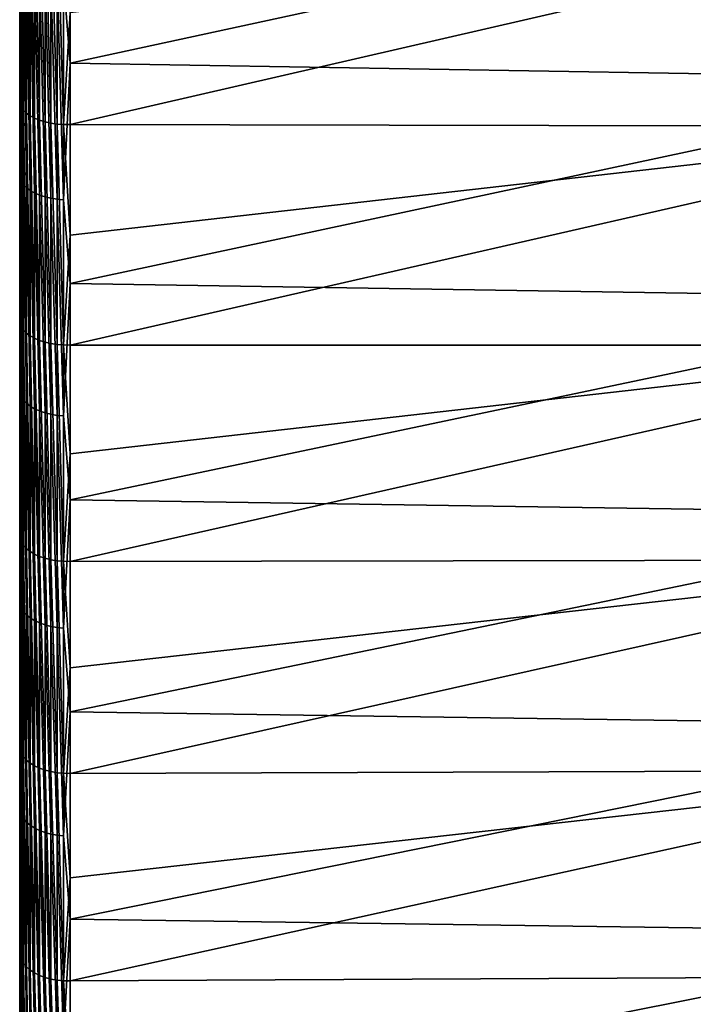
# Model space of a CAD drawing. Header units: metres. Extents: x -2 to 78, y -85 to 85.
# Tile 104 of 256: x -1.5 to 5.34, y -51.15 to -41.16. Entities that reach past the tile are written whole.
import ezdxf

# ---------------------------------------------------------------- set-up
doc = ezdxf.new("R2010")
doc.units = ezdxf.units.M
doc.layers.add('solid_20004802', color=7, linetype='CONTINUOUS')

msp = doc.modelspace()

# ---------------------------------------------------------------- linework, layer by layer
at = {"layer": 'solid_20004802'}
for points in [[(-1.5, 83.258568, 6), (-1.5, -84.275047, 6.163754), (-1.5, 84.064049, 8.574336)], [(-1.5, -84.047867, 8.731274), (-1.5, 83.762627, 11.13998), (-1.5, 84.064049, 8.574336)], [(-1.5, -84.275047, 6.163754), (-1.5, -84.047867, 8.731274), (-1.5, 84.064049, 8.574336)], [(-1.5, 84.063683, -8.577851), (-1.5, -84.233299, -6.710284), (-1.5, 83.258568, -6)], [(-1.5, 84.063683, -8.577851), (-1.5, -83.989441, -9.276398), (-1.5, -84.233299, -6.710284)], [(-1.5, 84.063683, -8.577851), (-1.5, 83.761658, -11.147238), (-1.5, -83.989441, -9.276398)], [(-1.5, -83.7425, 11.290233), (-1.5, 83.382469, 13.698088), (-1.5, 83.762627, 11.13998)], [(-1.5, -84.047867, 8.731274), (-1.5, -83.7425, 11.290233), (-1.5, 83.762627, 11.13998)], [(-1.5, 83.761658, -11.147238), (-1.5, -83.667503, -11.833186), (-1.5, -83.989441, -9.276398)], [(-1.5, 83.761658, -11.147238), (-1.5, 83.380692, -13.708941), (-1.5, -83.667503, -11.833186)], [(-1.5, -84.485718, -1.562456), (-1.5, 83.465836, -1.201142), (-1.5, 83.396744, -3.601473)], [(-1.5, -84.494072, 1.014369), (-1.5, 83.465836, 1.201142), (-1.5, 83.465836, -1.201142)], [(-1.5, -84.485718, -1.562456), (-1.5, -84.494072, 1.014369), (-1.5, 83.465836, -1.201142)], [(-1.5, -84.42382, 3.591127), (-1.5, 83.396744, 3.601473), (-1.5, 83.465836, 1.201142)], [(-1.5, -84.494072, 1.014369), (-1.5, -84.42382, 3.591127), (-1.5, 83.465836, 1.201142)], [(-1.5, -84.398743, -4.138745), (-1.5, 83.396744, -3.601473), (-1.5, 83.258568, -6)], [(-1.5, -84.275047, 6.163754), (-1.5, 83.258568, 6), (-1.5, 83.396744, 3.601473)], [(-1.5, -84.398743, -4.138745), (-1.5, -84.485718, -1.562456), (-1.5, 83.396744, -3.601473)], [(-1.5, -84.42382, 3.591127), (-1.5, -84.275047, 6.163754), (-1.5, 83.396744, 3.601473)], [(-1.5, -83.359253, 13.838844), (-1.5, 82.924355, 16.242805), (-1.5, 83.382469, 13.698088)], [(-1.5, -83.7425, 11.290233), (-1.5, -83.359253, 13.838844), (-1.5, 83.382469, 13.698088)], [(-1.5, 83.380692, -13.708941), (-1.5, -83.2677, -14.379457), (-1.5, -83.667503, -11.833186)], [(-1.5, 83.380692, -13.708941), (-1.5, 82.92157, -16.257021), (-1.5, -83.2677, -14.379457)], [(-1.5, -84.233299, -6.710284), (-1.5, -84.398743, -4.138745), (-1.5, 83.258568, -6)], [(-1.5, -82.898399, 16.374718), (-1.5, 82.388428, 18.772947), (-1.5, 82.924355, 16.242805)], [(-1.5, -83.359253, 13.838844), (-1.5, -82.898399, 16.374718), (-1.5, 82.924355, 16.242805)], [(-1.5, 82.92157, -16.257021), (-1.5, -82.790443, -16.912085), (-1.5, -83.2677, -14.379457)], [(-1.5, 82.92157, -16.257021), (-1.5, 82.384445, -18.790449), (-1.5, -82.790443, -16.912085)], [(-1.5, -82.360535, 18.894983), (-1.5, 81.775566, 21.284594), (-1.5, 82.388428, 18.772947)], [(-1.5, -82.898399, 16.374718), (-1.5, -82.360535, 18.894983), (-1.5, 82.388428, 18.772947)], [(-1.5, 82.384445, -18.790449), (-1.5, -82.236214, -19.428957), (-1.5, -82.790443, -16.912085)], [(-1.5, 82.384445, -18.790449), (-1.5, 81.770096, -21.305588), (-1.5, -82.236214, -19.428957)], [(-1.5, -81.745895, 21.398249), (-1.5, 81.085915, 23.777138), (-1.5, 81.775566, 21.284594)], [(-1.5, -82.360535, 18.894983), (-1.5, -81.745895, 21.398249), (-1.5, 81.775566, 21.284594)], [(-1.5, 81.770096, -21.305588), (-1.5, -81.60537, -21.928061), (-1.5, -82.236214, -19.428957)], [(-1.5, 81.770096, -21.305588), (-1.5, 81.078903, -23.801054), (-1.5, -81.60537, -21.928061)], [(-1.5, -81.055412, 23.880901), (-1.5, 80.320518, 26.246721), (-1.5, 81.085915, 23.777138)], [(-1.5, -81.745895, 21.398249), (-1.5, -81.055412, 23.880901), (-1.5, 81.085915, 23.777138)], [(-1.5, 81.078903, -23.801054), (-1.5, -80.898781, -24.406256), (-1.5, -81.60537, -21.928061)], [(-1.5, 81.078903, -23.801054), (-1.5, 80.311546, -26.27416), (-1.5, -80.898781, -24.406256)], [(-1.5, -80.289253, 26.342213), (-1.5, 79.479713, 28.692392), (-1.5, 80.320518, 26.246721)], [(-1.5, -81.055412, 23.880901), (-1.5, -80.289253, 26.342213), (-1.5, 80.320518, 26.246721)], [(-1.5, 80.311546, -26.27416), (-1.5, -80.116699, -26.862438), (-1.5, -80.898781, -24.406256)], [(-1.5, 80.311546, -26.27416), (-1.5, 79.468918, -28.722286), (-1.5, -80.116699, -26.862438)], [(-1.5, -79.44873, 28.778061), (-1.5, 78.564629, 31.110697), (-1.5, 79.479713, 28.692392)], [(-1.5, -80.289253, 26.342213), (-1.5, -79.44873, 28.778061), (-1.5, 79.479713, 28.692392)], [(-1.5, 79.468918, -28.722286), (-1.5, -79.260376, -29.292841), (-1.5, -80.116699, -26.862438)], [(-1.5, 79.468918, -28.722286), (-1.5, 78.551414, -31.144053), (-1.5, -79.260376, -29.292841)], [(-1.5, -78.534019, 31.187908), (-1.5, 77.575951, 33.500004), (-1.5, 78.564629, 31.110697)], [(-1.5, -79.44873, 28.778061), (-1.5, -78.534019, 31.187908), (-1.5, 78.564629, 31.110697)], [(-1.5, 78.551414, -31.144053), (-1.5, -78.329994, -31.696842), (-1.5, -79.260376, -29.292841)], [(-1.5, 78.551414, -31.144053), (-1.5, 77.560379, -33.535992), (-1.5, -78.329994, -31.696842)], [(-1.5, -77.546425, 33.568226), (-1.5, 76.514526, 35.858101), (-1.5, 77.575951, 33.500004)], [(-1.5, -78.534019, 31.187908), (-1.5, -77.546425, 33.568226), (-1.5, 77.575951, 33.500004)], [(-1.5, 77.560379, -33.535992), (-1.5, -77.32708, -34.070507), (-1.5, -78.329994, -31.696842)], [(-1.5, 77.560379, -33.535992), (-1.5, 76.496223, -35.897137), (-1.5, -77.32708, -34.070507)], [(-1.5, -76.486465, 35.917938), (-1.5, 75.381653, 38.182255), (-1.5, 76.514526, 35.858101)], [(-1.5, -77.546425, 33.568226), (-1.5, -76.486465, 35.917938), (-1.5, 76.514526, 35.858101)], [(-1.5, 76.496223, -35.897137), (-1.5, -76.2519, -36.413273), (-1.5, -77.32708, -34.070507)], [(-1.5, 76.496223, -35.897137), (-1.5, 75.361496, -38.222084), (-1.5, -76.2519, -36.413273)], [(-1.5, -75.356438, 38.232029), (-1.5, 74.177872, 40.471222), (-1.5, 75.381653, 38.182255)], [(-1.5, -76.486465, 35.917938), (-1.5, -75.356438, 38.232029), (-1.5, 75.381653, 38.182255)], [(-1.5, 75.361496, -38.222084), (-1.5, -75.106087, -38.721462), (-1.5, -76.2519, -36.413273)], [(-1.5, 75.361496, -38.222084), (-1.5, 74.155876, -40.511539), (-1.5, -75.106087, -38.721462)], [(-1.5, -74.155876, 40.511539), (-1.5, 72.905022, 42.7216), (-1.5, 74.177872, 40.471222)], [(-1.5, -75.356438, 38.232029), (-1.5, -74.155876, 40.511539), (-1.5, 74.177872, 40.471222)], [(-1.5, 74.155876, -40.511539), (-1.5, -73.890167, -40.994164), (-1.5, -75.106087, -38.721462)], [(-1.5, 74.155876, -40.511539), (-1.5, 72.886398, -42.753403), (-1.5, -73.890167, -40.994164)], [(-1.5, -72.882553, 42.759991), (-1.5, 71.563446, 44.932735), (-1.5, 72.905022, 42.7216)], [(-1.5, -74.155876, 40.511539), (-1.5, -72.882553, 42.759991), (-1.5, 72.905022, 42.7216)], [(-1.5, 72.886398, -42.753403), (-1.5, -72.605667, -43.228382), (-1.5, -73.890167, -40.994164)], [(-1.5, 72.886398, -42.753403), (-1.5, 71.549713, -44.954594), (-1.5, -72.605667, -43.228382)], [(-1.5, -71.541382, 44.967854), (-1.5, 70.155327, 47.101025), (-1.5, 71.563446, 44.932735)], [(-1.5, -72.882553, 42.759991), (-1.5, -71.541382, 44.967854), (-1.5, 71.563446, 44.932735)], [(-1.5, 71.549713, -44.954594), (-1.5, -71.253609, -45.422482), (-1.5, -72.605667, -43.228382)], [(-1.5, 71.549713, -44.954594), (-1.5, 70.145203, -47.116077), (-1.5, -71.253609, -45.422482)], [(-1.5, -70.131737, 47.136112), (-1.5, 68.681053, 49.225918), (-1.5, 70.155327, 47.101025)], [(-1.5, -71.541382, 44.967854), (-1.5, -70.131737, 47.136112), (-1.5, 70.155327, 47.101025)], [(-1.5, 70.145203, -47.116077), (-1.5, -69.835129, -47.574478), (-1.5, -71.253609, -45.422482)], [(-1.5, 70.145203, -47.116077), (-1.5, 68.675835, -49.233204), (-1.5, -69.835129, -47.574478)], [(-1.5, -68.656769, 49.259777), (-1.5, 67.142876, 51.304096), (-1.5, 68.681053, 49.225918)], [(-1.5, -70.131737, 47.136112), (-1.5, -68.656769, 49.259777), (-1.5, 68.681053, 49.225918)], [(-1.5, 68.675835, -49.233204), (-1.5, -68.351959, -49.681873), (-1.5, -69.835129, -47.574478)], [(-1.5, 68.675835, -49.233204), (-1.5, 67.142235, -51.304947), (-1.5, -68.351959, -49.681873)], [(-1.5, -67.117104, 51.337814), (-1.5, 65.541519, 53.334682), (-1.5, 67.142876, 51.304096)], [(-1.5, -68.656769, 49.259777), (-1.5, -67.117104, 51.337814), (-1.5, 67.142876, 51.304096)], [(-1.5, 67.142235, -51.304947), (-1.5, -66.804787, -51.743568), (-1.5, -68.351959, -49.681873)], [(-1.5, 67.142235, -51.304947), (-1.5, 65.546677, -53.32832), (-1.5, -66.804787, -51.743568)], [(-1.5, 65.546677, -53.32832), (-1.5, -65.195976, -53.756512), (-1.5, -66.804787, -51.743568)], [(-1.5, 65.546677, -53.32832), (-1.5, 63.889511, -55.302872), (-1.5, -65.195976, -53.756512)], [(-1.5, -65.51516, 53.367039), (-1.5, 63.878952, 55.315052), (-1.5, 65.541519, 53.334682)], [(-1.5, -67.117104, 51.337814), (-1.5, -65.51516, 53.367039), (-1.5, 65.541519, 53.334682)], [(-1.5, 63.889511, -55.302872), (-1.5, -63.525936, -55.720127), (-1.5, -65.195976, -53.756512)], [(-1.5, 63.889511, -55.302872), (-1.5, 62.1735, -57.225273), (-1.5, -63.525936, -55.720127)], [(-1.5, -63.85133, 55.346958), (-1.5, 62.156601, 57.243652), (-1.5, 63.878952, 55.315052)], [(-1.5, -65.51516, 53.367039), (-1.5, -63.85133, 55.346958), (-1.5, 63.878952, 55.315052)], [(-1.5, 62.1735, -57.225273), (-1.5, -61.797405, -57.631218), (-1.5, -63.525936, -55.720127)], [(-1.5, 62.1735, -57.225273), (-1.5, 60.399166, -59.095001), (-1.5, -61.797405, -57.631218)], [(-1.5, -62.128162, 57.274487), (-1.5, 60.375801, 59.118851), (-1.5, 62.156601, 57.243652)], [(-1.5, -63.85133, 55.346958), (-1.5, -62.128162, 57.274487), (-1.5, 62.156601, 57.243652)], [(-1.5, 60.399166, -59.095001), (-1.5, -60.010788, -59.489353), (-1.5, -61.797405, -57.631218)], [(-1.5, 60.399166, -59.095001), (-1.5, 58.569046, -60.909298), (-1.5, -60.010788, -59.489353)], [(-1.5, -60.346375, 59.148911), (-1.5, 58.538864, 60.938324), (-1.5, 60.375801, 59.118851)], [(-1.5, -62.128162, 57.274487), (-1.5, -60.346375, 59.148911), (-1.5, 60.375801, 59.118851)], [(-1.5, 58.569046, -60.909298), (-1.5, -58.168903, -61.291557), (-1.5, -60.010788, -59.489353)], [(-1.5, 58.569046, -60.909298), (-1.5, 56.684185, -62.667236), (-1.5, -58.168903, -61.291557)], [(-1.5, -58.508404, 60.967552), (-1.5, 56.646557, 62.701229), (-1.5, 58.538864, 60.938324)], [(-1.5, -60.346375, 59.148911), (-1.5, -58.508404, 60.967552), (-1.5, 58.538864, 60.938324)], [(-1.5, 56.684185, -62.667236), (-1.5, -56.272442, -63.037216), (-1.5, -58.168903, -61.291557)], [(-1.5, 56.684185, -62.667236), (-1.5, 54.74667, -64.366745), (-1.5, -56.272442, -63.037216)], [(-1.5, -56.615578, 62.729221), (-1.5, 54.701843, 64.404861), (-1.5, 56.646557, 62.701229)], [(-1.5, -58.508404, 60.967552), (-1.5, -56.615578, 62.729221), (-1.5, 56.646557, 62.701229)], [(-1.5, 54.74667, -64.366745), (-1.5, -54.323975, -64.723885), (-1.5, -56.272442, -63.037216)], [(-1.5, 54.74667, -64.366745), (-1.5, 52.758369, -66.00631), (-1.5, -54.323975, -64.723885)], [(-1.5, -54.669567, 64.432243), (-1.5, 52.705208, 66.048759), (-1.5, 54.701843, 64.404861)], [(-1.5, -56.615578, 62.729221), (-1.5, -54.669567, 64.432243), (-1.5, 54.701843, 64.404861)], [(-1.5, 52.758369, -66.00631), (-1.5, -52.324833, -66.350517), (-1.5, -54.323975, -64.723885)], [(-1.5, 52.758369, -66.00631), (-1.5, 50.720623, -67.584717), (-1.5, -52.324833, -66.350517)], [(-1.5, -52.672703, 66.074692), (-1.5, 50.659908, 67.630241), (-1.5, 52.705208, 66.048759)], [(-1.5, -54.669567, 64.432243), (-1.5, -52.672703, 66.074692), (-1.5, 52.705208, 66.048759)], [(-1.5, 50.720623, -67.584717), (-1.5, -50.276936, -67.915428), (-1.5, -52.324833, -66.350517)], [(-1.5, 50.720623, -67.584717), (-1.5, 48.636215, -69.099907), (-1.5, -50.276936, -67.915428)], [(-1.5, -50.625984, 67.65564), (-1.5, 48.566544, 69.148895), (-1.5, 50.659908, 67.630241)], [(-1.5, -52.672703, 66.074692), (-1.5, -50.625984, 67.65564), (-1.5, 50.659908, 67.630241)], [(-1.5, 48.636215, -69.099907), (-1.5, -48.182556, -69.417), (-1.5, -50.276936, -67.915428)], [(-1.5, 48.636215, -69.099907), (-1.5, 46.505901, -70.551239), (-1.5, -48.182556, -69.417)], [(-1.5, -48.532509, 69.172775), (-1.5, 46.428219, 70.602379), (-1.5, 48.566544, 69.148895)], [(-1.5, -50.625984, 67.65564), (-1.5, -48.532509, 69.172775), (-1.5, 48.566544, 69.148895)], [(-1.5, 46.505901, -70.551239), (-1.5, -46.042858, -70.854294), (-1.5, -48.182556, -69.417)], [(-1.5, 46.505901, -70.551239), (-1.5, 44.333065, -71.936478), (-1.5, -46.042858, -70.854294)], [(-1.5, -46.392849, 70.625641), (-1.5, 44.246086, 71.990021), (-1.5, 46.428219, 70.602379)], [(-1.5, -48.532509, 69.172775), (-1.5, -46.392849, 70.625641), (-1.5, 46.428219, 70.602379)], [(-1.5, 44.333065, -71.936478), (-1.5, -43.860962, -72.225296), (-1.5, -46.042858, -70.854294)], [(-1.5, 44.333065, -71.936478), (-1.5, 42.118202, -73.255272), (-1.5, -43.860962, -72.225296)], [(-1.5, -44.210499, 72.011864), (-1.5, 42.022636, 73.31012), (-1.5, 44.246086, 71.990021)], [(-1.5, -46.392849, 70.625641), (-1.5, -44.210499, 72.011864), (-1.5, 44.246086, 71.990021)], [(-1.5, 42.118202, -73.255272), (-1.5, -41.637516, -73.529549), (-1.5, -43.860962, -72.225296)], [(-1.5, 42.118202, -73.255272), (-1.5, 39.864937, -74.505455), (-1.5, -41.637516, -73.529549)], [(-1.5, -41.986031, 73.331108), (-1.5, 39.759983, 74.561531), (-1.5, 42.022636, 73.31012)], [(-1.5, -44.210499, 72.011864), (-1.5, -41.986031, 73.331108), (-1.5, 42.022636, 73.31012)], [(-1.5, 39.864937, -74.505455), (-1.5, -39.376133, -74.764946), (-1.5, -41.637516, -73.529549)], [(-1.5, -41.986031, 73.331108), (-1.5, -39.722878, 74.581291), (-1.5, 39.759983, 74.561531)], [(-1.495667, -40.54303, -74.213524), (-1.5, -41.637516, -73.529549), (-1.5, -39.376133, -74.764946)], [(-0.986912, -39.324276, -75.356499), (-0.986912, -41.598576, -74.12529), (-1.053349, -40.749886, -74.592163)], [(8.740137, -39.490185, -74.981926), (-0.986912, -41.598576, -74.12529), (-0.986912, -39.324276, -75.356499)], [(8.740137, -39.490185, -74.981926), (8.740137, -41.758476, -73.742752), (-0.986912, -41.598576, -74.12529)], [(-1.495667, -42.015911, 73.389694), (-1.5, -39.722878, 74.581291), (-1.5, -41.986031, 73.331108)], [(-1.495667, -42.015911, 73.389694), (-1.495667, -39.750702, 74.640915), (-1.5, -39.722878, 74.581291)], [(-1.482551, -42.047344, 73.446892), (-1.495667, -39.750702, 74.640915), (-1.495667, -42.015911, 73.389694)], [(-1.482551, -39.780315, 74.699074), (-1.495667, -39.750702, 74.640915), (-1.482551, -42.047344, 73.446892)], [(-1.482551, -39.780315, 74.699074), (-1.460884, -42.077568, 73.502106), (-1.460884, -39.808777, 74.755219)], [(-1.482551, -39.780315, 74.699074), (-1.482551, -42.047344, 73.446892), (-1.460884, -42.077568, 73.502106)], [(-1.460884, -39.808777, 74.755219), (-1.431051, -42.106049, 73.554352), (-1.431051, -39.835583, 74.80835)], [(-1.460884, -39.808777, 74.755219), (-1.460884, -42.077568, 73.502106), (-1.431051, -42.106049, 73.554352)], [(-1.431051, -39.835583, 74.80835), (-1.393579, -42.132286, 73.602715), (-1.393579, -39.860268, 74.857521)], [(-1.431051, -39.835583, 74.80835), (-1.431051, -42.106049, 73.554352), (-1.393579, -42.132286, 73.602715)], [(-1.393579, -39.860268, 74.857521), (-1.349133, -42.155811, 73.646339), (-1.349133, -39.882385, 74.901871)], [(-1.393579, -39.860268, 74.857521), (-1.393579, -42.132286, 73.602715), (-1.349133, -42.155811, 73.646339)], [(-1.349133, -39.882385, 74.901871), (-1.298501, -42.176212, 73.684441), (-1.298501, -39.90155, 74.940613)], [(-1.349133, -39.882385, 74.901871), (-1.349133, -42.155811, 73.646339), (-1.298501, -42.176212, 73.684441)], [(-1.298501, -39.90155, 74.940613), (-1.242579, -42.193123, 73.716347), (-1.242579, -39.917419, 74.973053)], [(-1.298501, -39.90155, 74.940613), (-1.298501, -42.176212, 73.684441), (-1.242579, -42.193123, 73.716347)], [(-1.242579, -39.917419, 74.973053), (-1.182359, -42.206242, 73.741493), (-1.182359, -39.92971, 74.998627)], [(-1.242579, -39.917419, 74.973053), (-1.242579, -42.193123, 73.716347), (-1.182359, -42.206242, 73.741493)], [(-1.182359, -39.92971, 74.998627), (-1.118908, -42.215343, 73.759445), (-1.118908, -39.938206, 75.016869)], [(-1.182359, -39.92971, 74.998627), (-1.182359, -42.206242, 73.741493), (-1.118908, -42.215343, 73.759445)], [(-1.118908, -39.938206, 75.016869), (-1.053349, -42.220264, 73.769867), (-1.053349, -39.94276, 75.027458)], [(-1.118908, -39.938206, 75.016869), (-1.118908, -42.215343, 73.759445), (-1.053349, -42.220264, 73.769867)], [(-1.053349, -39.94276, 75.027458), (-1.053349, -42.220264, 73.769867), (-0.986912, -41.086903, 74.410126)], [(8.740137, -39.978947, 74.722473), (-0.986912, -41.086903, 74.410126), (-0.986912, -42.220901, 73.772591)], [(8.740137, -42.239101, 73.468513), (8.740137, -39.978947, 74.722473), (-0.986912, -42.220901, 73.772591)], [(-1.495667, -42.766006, -72.955139), (-1.5, -41.637516, -73.529549), (-1.495667, -40.54303, -74.213524)], [(-1.495667, -40.54303, -74.213524), (-1.482551, -40.574314, -74.270782), (-1.482551, -42.799007, -73.011436)], [(-1.495667, -42.766006, -72.955139), (-1.495667, -40.54303, -74.213524), (-1.482551, -42.799007, -73.011436)], [(-1.482551, -40.574314, -74.270782), (-1.460884, -40.604488, -74.326012), (-1.460884, -42.830833, -73.065727)], [(-1.482551, -42.799007, -73.011436), (-1.482551, -40.574314, -74.270782), (-1.460884, -42.830833, -73.065727)], [(-1.460884, -40.604488, -74.326012), (-1.431051, -40.633011, -74.378227), (-1.431051, -42.86092, -73.117058)], [(-1.460884, -42.830833, -73.065727), (-1.460884, -40.604488, -74.326012), (-1.431051, -42.86092, -73.117058)], [(-1.431051, -40.633011, -74.378227), (-1.393579, -40.659382, -74.426498), (-1.393579, -42.888741, -73.164513)], [(-1.431051, -42.86092, -73.117058), (-1.431051, -40.633011, -74.378227), (-1.393579, -42.888741, -73.164513)], [(-1.393579, -40.659382, -74.426498), (-1.349133, -40.683136, -74.469978), (-1.349133, -42.913795, -73.207253)], [(-1.393579, -42.888741, -73.164513), (-1.393579, -40.659382, -74.426498), (-1.349133, -42.913795, -73.207253)], [(-1.349133, -40.683136, -74.469978), (-1.298501, -40.703846, -74.507889), (-1.298501, -42.935642, -73.244522)], [(-1.349133, -42.913795, -73.207253), (-1.349133, -40.683136, -74.469978), (-1.298501, -42.935642, -73.244522)], [(-1.298501, -40.703846, -74.507889), (-1.242579, -40.721149, -74.539566), (-1.242579, -42.953896, -73.275658)], [(-1.298501, -42.935642, -73.244522), (-1.298501, -40.703846, -74.507889), (-1.242579, -42.953896, -73.275658)], [(-1.242579, -40.721149, -74.539566), (-1.182359, -40.734741, -74.564445), (-1.182359, -42.968227, -73.30011)], [(-1.242579, -42.953896, -73.275658), (-1.242579, -40.721149, -74.539566), (-1.182359, -42.968227, -73.30011)], [(-1.182359, -40.734741, -74.564445), (-1.118908, -40.744377, -74.582077), (-1.118908, -42.978394, -73.317451)], [(-1.182359, -42.968227, -73.30011), (-1.182359, -40.734741, -74.564445), (-1.118908, -42.978394, -73.317451)], [(-1.118908, -40.744377, -74.582077), (-1.053349, -40.749886, -74.592163), (-1.053349, -42.984203, -73.327362)], [(-1.118908, -42.978394, -73.317451), (-1.118908, -40.744377, -74.582077), (-1.053349, -42.984203, -73.327362)], [(-0.986912, -41.598576, -74.12529), (-1.053349, -42.984203, -73.327362), (-1.053349, -40.749886, -74.592163)], [(-1.053349, -42.220264, 73.769867), (-0.986912, -42.220901, 73.772591), (-0.986912, -41.086903, 74.410126)], [(-1.495667, -42.766006, -72.955139), (-1.5, -43.860962, -72.225296), (-1.5, -41.637516, -73.529549)], [(-0.986912, -41.598576, -74.12529), (-0.986912, -43.834366, -72.825462), (-1.053349, -42.984203, -73.327362)], [(8.740137, -41.758476, -73.742752), (-0.986912, -43.834366, -72.825462), (-0.986912, -41.598576, -74.12529)], [(8.740137, -41.758476, -73.742752), (8.740137, -43.987926, -72.434982), (-0.986912, -43.834366, -72.825462)], [(-1.495667, -44.241776, 72.069756), (-1.5, -41.986031, 73.331108), (-1.5, -44.210499, 72.011864)], [(-1.495667, -44.241776, 72.069756), (-1.495667, -42.015911, 73.389694), (-1.5, -41.986031, 73.331108)], [(-1.482551, -44.274998, 72.125923), (-1.495667, -42.015911, 73.389694), (-1.495667, -44.241776, 72.069756)], [(-1.482551, -42.047344, 73.446892), (-1.495667, -42.015911, 73.389694), (-1.482551, -44.274998, 72.125923)], [(-1.482551, -42.047344, 73.446892), (-1.460884, -44.306953, 72.180153), (-1.460884, -42.077568, 73.502106)], [(-1.482551, -42.047344, 73.446892), (-1.482551, -44.274998, 72.125923), (-1.460884, -44.306953, 72.180153)], [(-1.460884, -42.077568, 73.502106), (-1.431051, -44.337078, 72.231476), (-1.431051, -42.106049, 73.554352)], [(-1.460884, -42.077568, 73.502106), (-1.460884, -44.306953, 72.180153), (-1.431051, -44.337078, 72.231476)], [(-1.431051, -42.106049, 73.554352), (-1.393579, -44.364841, 72.278976), (-1.393579, -42.132286, 73.602715)], [(-1.431051, -42.106049, 73.554352), (-1.431051, -44.337078, 72.231476), (-1.393579, -44.364841, 72.278976)], [(-1.393579, -42.132286, 73.602715), (-1.349133, -44.389751, 72.321815), (-1.349133, -42.155811, 73.646339)], [(-1.393579, -42.132286, 73.602715), (-1.393579, -44.364841, 72.278976), (-1.349133, -44.389751, 72.321815)], [(-1.349133, -42.155811, 73.646339), (-1.298501, -44.411366, 72.359245), (-1.298501, -42.176212, 73.684441)], [(-1.349133, -42.155811, 73.646339), (-1.349133, -44.389751, 72.321815), (-1.298501, -44.411366, 72.359245)], [(-1.298501, -42.176212, 73.684441), (-1.242579, -44.429302, 72.390587), (-1.242579, -42.193123, 73.716347)], [(-1.298501, -42.176212, 73.684441), (-1.298501, -44.411366, 72.359245), (-1.242579, -44.429302, 72.390587)], [(-1.242579, -42.193123, 73.716347), (-1.182359, -44.443237, 72.415291), (-1.182359, -42.206242, 73.741493)], [(-1.242579, -42.193123, 73.716347), (-1.242579, -44.429302, 72.390587), (-1.182359, -44.443237, 72.415291)], [(-1.182359, -42.206242, 73.741493), (-1.118908, -44.45293, 72.432915), (-1.118908, -42.215343, 73.759445)], [(-1.182359, -42.206242, 73.741493), (-1.182359, -44.443237, 72.415291), (-1.118908, -44.45293, 72.432915)], [(-1.118908, -42.215343, 73.759445), (-1.053349, -44.45821, 72.443161), (-1.053349, -42.220264, 73.769867)], [(-1.118908, -42.215343, 73.759445), (-1.118908, -44.45293, 72.432915), (-1.053349, -44.45821, 72.443161)], [(-1.053349, -42.220264, 73.769867), (-0.986912, -43.345013, 73.117783), (-0.986912, -42.220901, 73.772591)], [(-1.053349, -42.220264, 73.769867), (-1.053349, -44.45821, 72.443161), (-0.986912, -43.345013, 73.117783)], [(8.740137, -42.239101, 73.468513), (-0.986912, -42.220901, 73.772591), (-0.986912, -43.345013, 73.117783)], [(8.740137, -42.239101, 73.468513), (-0.986912, -43.345013, 73.117783), (-0.986912, -44.458969, 72.445839)], [(8.740137, -44.459965, 72.14621), (8.740137, -42.239101, 73.468513), (-0.986912, -44.458969, 72.445839)], [(-1.495667, -44.949963, -71.630196), (-1.5, -43.860962, -72.225296), (-1.495667, -42.766006, -72.955139)], [(-1.495667, -42.766006, -72.955139), (-1.482551, -42.799007, -73.011436), (-1.482551, -44.98465, -71.685463)], [(-1.495667, -44.949963, -71.630196), (-1.495667, -42.766006, -72.955139), (-1.482551, -44.98465, -71.685463)], [(-1.482551, -42.799007, -73.011436), (-1.460884, -42.830833, -73.065727), (-1.460884, -45.018101, -71.73877)], [(-1.482551, -44.98465, -71.685463), (-1.482551, -42.799007, -73.011436), (-1.460884, -45.018101, -71.73877)], [(-1.460884, -42.830833, -73.065727), (-1.431051, -42.86092, -73.117058), (-1.431051, -45.049725, -71.789169)], [(-1.460884, -45.018101, -71.73877), (-1.460884, -42.830833, -73.065727), (-1.431051, -45.049725, -71.789169)], [(-1.431051, -42.86092, -73.117058), (-1.393579, -42.888741, -73.164513), (-1.393579, -45.078964, -71.835762)], [(-1.431051, -45.049725, -71.789169), (-1.431051, -42.86092, -73.117058), (-1.393579, -45.078964, -71.835762)], [(-1.393579, -42.888741, -73.164513), (-1.349133, -42.913795, -73.207253), (-1.349133, -45.105297, -71.877724)], [(-1.393579, -45.078964, -71.835762), (-1.393579, -42.888741, -73.164513), (-1.349133, -45.105297, -71.877724)], [(-1.349133, -42.913795, -73.207253), (-1.298501, -42.935642, -73.244522), (-1.298501, -45.128262, -71.914322)], [(-1.349133, -45.105297, -71.877724), (-1.349133, -42.913795, -73.207253), (-1.298501, -45.128262, -71.914322)], [(-1.298501, -42.935642, -73.244522), (-1.242579, -42.953896, -73.275658), (-1.242579, -45.147446, -71.944893)], [(-1.298501, -45.128262, -71.914322), (-1.298501, -42.935642, -73.244522), (-1.242579, -45.147446, -71.944893)], [(-1.242579, -42.953896, -73.275658), (-1.182359, -42.968227, -73.30011), (-1.182359, -45.16251, -71.968903)], [(-1.242579, -45.147446, -71.944893), (-1.242579, -42.953896, -73.275658), (-1.182359, -45.16251, -71.968903)], [(-1.182359, -42.968227, -73.30011), (-1.118908, -42.978394, -73.317451), (-1.118908, -45.173195, -71.985924)], [(-1.182359, -45.16251, -71.968903), (-1.182359, -42.968227, -73.30011), (-1.118908, -45.173195, -71.985924)], [(-1.118908, -42.978394, -73.317451), (-1.053349, -42.984203, -73.327362), (-1.053349, -45.179302, -71.995659)], [(-1.118908, -45.173195, -71.985924), (-1.118908, -42.978394, -73.317451), (-1.053349, -45.179302, -71.995659)], [(-0.986912, -43.834366, -72.825462), (-1.053349, -45.179302, -71.995659), (-1.053349, -42.984203, -73.327362)], [(-1.053349, -44.45821, 72.443161), (-0.986912, -44.458969, 72.445839), (-0.986912, -43.345013, 73.117783)], [(-1.495667, -44.949963, -71.630196), (-1.5, -46.042858, -70.854294), (-1.5, -43.860962, -72.225296)], [(-0.986912, -43.834366, -72.825462), (-0.986912, -46.029579, -71.458221), (-1.053349, -45.179302, -71.995659)], [(8.740137, -43.987926, -72.434982), (-0.986912, -46.029579, -71.458221), (-0.986912, -43.834366, -72.825462)], [(8.740137, -43.987926, -72.434982), (8.740137, -46.176456, -71.059822), (-0.986912, -46.029579, -71.458221)], [(-1.495667, -46.426208, 70.682327), (-1.5, -44.210499, 72.011864), (-1.5, -46.392849, 70.625641)], [(-1.495667, -46.426208, 70.682327), (-1.495667, -44.241776, 72.069756), (-1.5, -44.210499, 72.011864)], [(-1.482551, -46.461185, 70.737419), (-1.495667, -44.241776, 72.069756), (-1.495667, -46.426208, 70.682327)], [(-1.482551, -44.274998, 72.125923), (-1.495667, -44.241776, 72.069756), (-1.482551, -46.461185, 70.737419)], [(-1.482551, -44.274998, 72.125923), (-1.460884, -46.494843, 70.790611), (-1.460884, -44.306953, 72.180153)], [(-1.482551, -44.274998, 72.125923), (-1.482551, -46.461185, 70.737419), (-1.460884, -46.494843, 70.790611)], [(-1.460884, -44.306953, 72.180153), (-1.431051, -46.526581, 70.840942), (-1.431051, -44.337078, 72.231476)], [(-1.460884, -44.306953, 72.180153), (-1.460884, -46.494843, 70.790611), (-1.431051, -46.526581, 70.840942)], [(-1.431051, -44.337078, 72.231476), (-1.393579, -46.555847, 70.887535), (-1.393579, -44.364841, 72.278976)], [(-1.431051, -44.337078, 72.231476), (-1.431051, -46.526581, 70.840942), (-1.393579, -46.555847, 70.887535)], [(-1.393579, -44.364841, 72.278976), (-1.349133, -46.582111, 70.929558), (-1.349133, -44.389751, 72.321815)], [(-1.393579, -44.364841, 72.278976), (-1.393579, -46.555847, 70.887535), (-1.349133, -46.582111, 70.929558)], [(-1.349133, -44.389751, 72.321815), (-1.298501, -46.604919, 70.966263), (-1.298501, -44.411366, 72.359245)], [(-1.349133, -44.389751, 72.321815), (-1.349133, -46.582111, 70.929558), (-1.298501, -46.604919, 70.966263)], [(-1.298501, -44.411366, 72.359245), (-1.242579, -46.623859, 70.997009), (-1.242579, -44.429302, 72.390587)], [(-1.298501, -44.411366, 72.359245), (-1.298501, -46.604919, 70.966263), (-1.242579, -46.623859, 70.997009)], [(-1.242579, -44.429302, 72.390587), (-1.182359, -46.638596, 71.02124), (-1.182359, -44.443237, 72.415291)], [(-1.242579, -44.429302, 72.390587), (-1.242579, -46.623859, 70.997009), (-1.182359, -46.638596, 71.02124)], [(-1.182359, -44.443237, 72.415291), (-1.118908, -46.648872, 71.038536), (-1.118908, -44.45293, 72.432915)], [(-1.182359, -44.443237, 72.415291), (-1.182359, -46.638596, 71.02124), (-1.118908, -46.648872, 71.038536)], [(-1.118908, -44.45293, 72.432915), (-1.053349, -46.654503, 71.048584), (-1.053349, -44.45821, 72.443161)], [(-1.118908, -44.45293, 72.432915), (-1.118908, -46.648872, 71.038536), (-1.053349, -46.654503, 71.048584)], [(-1.053349, -44.45821, 72.443161), (-0.986912, -45.562511, 71.756935), (-0.986912, -44.458969, 72.445839)], [(-1.053349, -44.45821, 72.443161), (-1.053349, -46.654503, 71.048584), (-0.986912, -45.562511, 71.756935)], [(8.740137, -44.459965, 72.14621), (-0.986912, -44.458969, 72.445839), (-0.986912, -45.562511, 71.756935)], [(8.740137, -44.459965, 72.14621), (-0.986912, -45.562511, 71.756935), (-0.986912, -46.655384, 71.051216)], [(8.740137, -46.639469, 70.756798), (8.740137, -44.459965, 72.14621), (-0.986912, -46.655384, 71.051216)], [(-1.495667, -47.092907, -70.239891), (-1.5, -46.042858, -70.854294), (-1.495667, -44.949963, -71.630196)], [(-1.495667, -44.949963, -71.630196), (-1.482551, -44.98465, -71.685463), (-1.482551, -47.129242, -70.29409)], [(-1.495667, -47.092907, -70.239891), (-1.495667, -44.949963, -71.630196), (-1.482551, -47.129242, -70.29409)], [(-1.482551, -44.98465, -71.685463), (-1.460884, -45.018101, -71.73877), (-1.460884, -47.164288, -70.346359)], [(-1.482551, -47.129242, -70.29409), (-1.482551, -44.98465, -71.685463), (-1.460884, -47.164288, -70.346359)], [(-1.460884, -45.018101, -71.73877), (-1.431051, -45.049725, -71.789169), (-1.431051, -47.197422, -70.395782)], [(-1.460884, -47.164288, -70.346359), (-1.460884, -45.018101, -71.73877), (-1.431051, -47.197422, -70.395782)], [(-1.431051, -45.049725, -71.789169), (-1.393579, -45.078964, -71.835762), (-1.393579, -47.228054, -70.441467)], [(-1.431051, -47.197422, -70.395782), (-1.431051, -45.049725, -71.789169), (-1.393579, -47.228054, -70.441467)], [(-1.393579, -45.078964, -71.835762), (-1.349133, -45.105297, -71.877724), (-1.349133, -47.255646, -70.48262)], [(-1.393579, -47.228054, -70.441467), (-1.393579, -45.078964, -71.835762), (-1.349133, -47.255646, -70.48262)], [(-1.349133, -45.105297, -71.877724), (-1.298501, -45.128262, -71.914322), (-1.298501, -47.279701, -70.518501)], [(-1.349133, -47.255646, -70.48262), (-1.349133, -45.105297, -71.877724), (-1.298501, -47.279701, -70.518501)], [(-1.298501, -45.128262, -71.914322), (-1.242579, -45.147446, -71.944893), (-1.242579, -47.299801, -70.548477)], [(-1.298501, -47.279701, -70.518501), (-1.298501, -45.128262, -71.914322), (-1.242579, -47.299801, -70.548477)], [(-1.242579, -45.147446, -71.944893), (-1.182359, -45.16251, -71.968903), (-1.182359, -47.315586, -70.572021)], [(-1.242579, -47.299801, -70.548477), (-1.242579, -45.147446, -71.944893), (-1.182359, -47.315586, -70.572021)], [(-1.182359, -45.16251, -71.968903), (-1.118908, -45.173195, -71.985924), (-1.118908, -47.326778, -70.588715)], [(-1.182359, -47.315586, -70.572021), (-1.182359, -45.16251, -71.968903), (-1.118908, -47.326778, -70.588715)], [(-1.118908, -45.173195, -71.985924), (-1.053349, -45.179302, -71.995659), (-1.053349, -47.333176, -70.598259)], [(-1.118908, -47.326778, -70.588715), (-1.118908, -45.173195, -71.985924), (-1.053349, -47.333176, -70.598259)], [(-0.986912, -46.029579, -71.458221), (-1.053349, -47.333176, -70.598259), (-1.053349, -45.179302, -71.995659)], [(-1.053349, -46.654503, 71.048584), (-0.986912, -46.655384, 71.051216), (-0.986912, -45.562511, 71.756935)], [(-1.495667, -47.092907, -70.239891), (-1.5, -48.182556, -69.417), (-1.5, -46.042858, -70.854294)], [(-0.986912, -46.029579, -71.458221), (-0.986912, -48.182182, -70.024834), (-1.053349, -47.333176, -70.598259)], [(8.740137, -46.176456, -71.059822), (-0.986912, -48.182182, -70.024834), (-0.986912, -46.029579, -71.458221)], [(8.740137, -46.176456, -71.059822), (8.740137, -48.322033, -69.618568), (-0.986912, -48.182182, -70.024834)], [(-1.495667, -48.567169, 69.228706), (-1.5, -46.392849, 70.625641), (-1.5, -48.532509, 69.172775)], [(-1.495667, -48.567169, 69.228706), (-1.495667, -46.426208, 70.682327), (-1.5, -46.392849, 70.625641)], [(-1.482551, -48.60387, 69.282669), (-1.495667, -46.426208, 70.682327), (-1.495667, -48.567169, 69.228706)], [(-1.482551, -46.461185, 70.737419), (-1.495667, -46.426208, 70.682327), (-1.482551, -48.60387, 69.282669)], [(-1.482551, -46.461185, 70.737419), (-1.460884, -48.639191, 69.33477), (-1.460884, -46.494843, 70.790611)], [(-1.482551, -46.461185, 70.737419), (-1.482551, -48.60387, 69.282669), (-1.460884, -48.639191, 69.33477)], [(-1.460884, -46.494843, 70.790611), (-1.431051, -48.672512, 69.384071), (-1.431051, -46.526581, 70.840942)], [(-1.460884, -46.494843, 70.790611), (-1.460884, -48.639191, 69.33477), (-1.431051, -48.672512, 69.384071)], [(-1.431051, -46.526581, 70.840942), (-1.393579, -48.703247, 69.429703), (-1.393579, -46.555847, 70.887535)], [(-1.431051, -46.526581, 70.840942), (-1.431051, -48.672512, 69.384071), (-1.393579, -48.703247, 69.429703)], [(-1.393579, -46.555847, 70.887535), (-1.349133, -48.730843, 69.470863), (-1.349133, -46.582111, 70.929558)], [(-1.393579, -46.555847, 70.887535), (-1.393579, -48.703247, 69.429703), (-1.349133, -48.730843, 69.470863)], [(-1.349133, -46.582111, 70.929558), (-1.298501, -48.754814, 69.506813), (-1.298501, -46.604919, 70.966263)], [(-1.349133, -46.582111, 70.929558), (-1.349133, -48.730843, 69.470863), (-1.298501, -48.754814, 69.506813)], [(-1.298501, -46.604919, 70.966263), (-1.242579, -48.774742, 69.536926), (-1.242579, -46.623859, 70.997009)], [(-1.298501, -46.604919, 70.966263), (-1.298501, -48.754814, 69.506813), (-1.242579, -48.774742, 69.536926)], [(-1.242579, -46.623859, 70.997009), (-1.182359, -48.790264, 69.560661), (-1.182359, -46.638596, 71.02124)], [(-1.242579, -46.623859, 70.997009), (-1.242579, -48.774742, 69.536926), (-1.182359, -48.790264, 69.560661)], [(-1.182359, -46.638596, 71.02124), (-1.118908, -48.801109, 69.577599), (-1.118908, -46.648872, 71.038536)], [(-1.182359, -46.638596, 71.02124), (-1.182359, -48.790264, 69.560661), (-1.118908, -48.801109, 69.577599)], [(-1.118908, -46.648872, 71.038536), (-1.053349, -48.807091, 69.58744), (-1.053349, -46.654503, 71.048584)], [(-1.118908, -46.648872, 71.038536), (-1.118908, -48.801109, 69.577599), (-1.053349, -48.807091, 69.58744)], [(-1.053349, -46.654503, 71.048584), (-0.986912, -47.737324, 70.328857), (-0.986912, -46.655384, 71.051216)], [(-1.053349, -46.654503, 71.048584), (-1.053349, -48.807091, 69.58744), (-0.986912, -47.737324, 70.328857)], [(8.740137, -46.639469, 70.756798), (-0.986912, -47.737324, 70.328857), (-0.986912, -48.808083, 69.590019)], [(8.740137, -48.775585, 69.301559), (8.740137, -46.639469, 70.756798), (-0.986912, -48.808083, 69.590019)], [(8.740137, -46.639469, 70.756798), (-0.986912, -46.655384, 71.051216), (-0.986912, -47.737324, 70.328857)], [(-1.495667, -49.192879, -68.7855), (-1.5, -48.182556, -69.417), (-1.495667, -47.092907, -70.239891)], [(-1.495667, -47.092907, -70.239891), (-1.482551, -47.129242, -70.29409), (-1.482551, -49.230835, -68.838577)], [(-1.495667, -49.192879, -68.7855), (-1.495667, -47.092907, -70.239891), (-1.482551, -49.230835, -68.838577)], [(-1.482551, -47.129242, -70.29409), (-1.460884, -47.164288, -70.346359), (-1.460884, -49.267445, -68.889763)], [(-1.482551, -49.230835, -68.838577), (-1.482551, -47.129242, -70.29409), (-1.460884, -49.267445, -68.889763)], [(-1.460884, -47.164288, -70.346359), (-1.431051, -47.197422, -70.395782), (-1.431051, -49.302055, -68.938156)], [(-1.460884, -49.267445, -68.889763), (-1.460884, -47.164288, -70.346359), (-1.431051, -49.302055, -68.938156)], [(-1.431051, -47.197422, -70.395782), (-1.393579, -47.228054, -70.441467), (-1.393579, -49.334053, -68.982903)], [(-1.431051, -49.302055, -68.938156), (-1.431051, -47.197422, -70.395782), (-1.393579, -49.334053, -68.982903)], [(-1.393579, -47.228054, -70.441467), (-1.349133, -47.255646, -70.48262), (-1.349133, -49.362873, -69.023201)], [(-1.393579, -49.334053, -68.982903), (-1.393579, -47.228054, -70.441467), (-1.349133, -49.362873, -69.023201)], [(-1.349133, -47.255646, -70.48262), (-1.298501, -47.279701, -70.518501), (-1.298501, -49.388004, -69.058342)], [(-1.349133, -49.362873, -69.023201), (-1.349133, -47.255646, -70.48262), (-1.298501, -49.388004, -69.058342)], [(-1.298501, -47.279701, -70.518501), (-1.242579, -47.299801, -70.548477), (-1.242579, -49.409, -69.0877)], [(-1.298501, -49.388004, -69.058342), (-1.298501, -47.279701, -70.518501), (-1.242579, -49.409, -69.0877)], [(-1.242579, -47.299801, -70.548477), (-1.182359, -47.315586, -70.572021), (-1.182359, -49.425488, -69.110756)], [(-1.242579, -49.409, -69.0877), (-1.242579, -47.299801, -70.548477), (-1.182359, -49.425488, -69.110756)], [(-1.182359, -47.315586, -70.572021), (-1.118908, -47.326778, -70.588715), (-1.118908, -49.43718, -69.127098)], [(-1.182359, -49.425488, -69.110756), (-1.182359, -47.315586, -70.572021), (-1.118908, -49.43718, -69.127098)], [(-1.118908, -47.326778, -70.588715), (-1.053349, -47.333176, -70.598259), (-1.053349, -49.443863, -69.136444)], [(-1.118908, -49.43718, -69.127098), (-1.118908, -47.326778, -70.588715), (-1.053349, -49.443863, -69.136444)], [(-0.986912, -48.182182, -70.024834), (-1.053349, -49.443863, -69.136444), (-1.053349, -47.333176, -70.598259)], [(-1.053349, -48.807091, 69.58744), (-0.986912, -48.808083, 69.590019), (-0.986912, -47.737324, 70.328857)], [(-1.495667, -49.192879, -68.7855), (-1.5, -50.276936, -67.915428), (-1.5, -48.182556, -69.417)], [(-0.986912, -48.182182, -70.024834), (-0.986912, -50.29018, -68.526619), (-1.053349, -49.443863, -69.136444)], [(8.740137, -48.322033, -69.618568), (-0.986912, -50.29018, -68.526619), (-0.986912, -48.182182, -70.024834)], [(8.740137, -48.322033, -69.618568), (8.740137, -50.422657, -68.112549), (-0.986912, -50.29018, -68.526619)], [(-1.495667, -50.662651, 67.710266), (-1.5, -48.532509, 69.172775), (-1.5, -50.625984, 67.65564)], [(-1.495667, -50.662651, 67.710266), (-1.495667, -48.567169, 69.228706), (-1.5, -48.532509, 69.172775)], [(-1.482551, -50.701035, 67.763039), (-1.495667, -48.567169, 69.228706), (-1.495667, -50.662651, 67.710266)], [(-1.482551, -48.60387, 69.282669), (-1.495667, -48.567169, 69.228706), (-1.482551, -50.701035, 67.763039)], [(-1.482551, -48.60387, 69.282669), (-1.460884, -50.737988, 67.813988), (-1.460884, -48.639191, 69.33477)], [(-1.482551, -48.60387, 69.282669), (-1.482551, -50.701035, 67.763039), (-1.460884, -50.737988, 67.813988)], [(-1.460884, -48.639191, 69.33477), (-1.431051, -50.772858, 67.862206), (-1.431051, -48.672512, 69.384071)], [(-1.460884, -48.639191, 69.33477), (-1.460884, -50.737988, 67.813988), (-1.431051, -50.772858, 67.862206)], [(-1.431051, -48.672512, 69.384071), (-1.393579, -50.805027, 67.906837), (-1.393579, -48.703247, 69.429703)], [(-1.431051, -48.672512, 69.384071), (-1.431051, -50.772858, 67.862206), (-1.393579, -50.805027, 67.906837)], [(-1.393579, -48.703247, 69.429703), (-1.349133, -50.833927, 67.94709), (-1.349133, -48.730843, 69.470863)], [(-1.393579, -48.703247, 69.429703), (-1.393579, -50.805027, 67.906837), (-1.349133, -50.833927, 67.94709)], [(-1.349133, -48.730843, 69.470863), (-1.298501, -50.859043, 67.982254), (-1.298501, -48.754814, 69.506813)], [(-1.349133, -48.730843, 69.470863), (-1.349133, -50.833927, 67.94709), (-1.298501, -50.859043, 67.982254)], [(-1.298501, -48.754814, 69.506813), (-1.242579, -50.879932, 68.011703), (-1.242579, -48.774742, 69.536926)], [(-1.298501, -48.754814, 69.506813), (-1.298501, -50.859043, 67.982254), (-1.242579, -50.879932, 68.011703)], [(-1.242579, -48.774742, 69.536926), (-1.182359, -50.896225, 68.034912), (-1.182359, -48.790264, 69.560661)], [(-1.242579, -48.774742, 69.536926), (-1.242579, -50.879932, 68.011703), (-1.182359, -50.896225, 68.034912)], [(8.740137, -48.775585, 69.301559), (-0.986912, -49.867413, 68.834885), (-0.986912, -50.915058, 68.063622)], [(8.740137, -50.866333, 67.78186), (8.740137, -48.775585, 69.301559), (-0.986912, -50.915058, 68.063622)], [(8.740137, -48.775585, 69.301559), (-0.986912, -48.808083, 69.590019), (-0.986912, -49.867413, 68.834885)], [(-1.182359, -48.790264, 69.560661), (-1.118908, -50.907631, 68.051483), (-1.118908, -48.801109, 69.577599)], [(-1.182359, -48.790264, 69.560661), (-1.182359, -50.896225, 68.034912), (-1.118908, -50.907631, 68.051483)], [(-1.118908, -48.801109, 69.577599), (-1.053349, -50.913948, 68.061104), (-1.053349, -48.807091, 69.58744)], [(-1.118908, -48.801109, 69.577599), (-1.118908, -50.907631, 68.051483), (-1.053349, -50.913948, 68.061104)], [(-1.053349, -48.807091, 69.58744), (-0.986912, -49.867413, 68.834885), (-0.986912, -48.808083, 69.590019)], [(-1.053349, -48.807091, 69.58744), (-1.053349, -50.913948, 68.061104), (-0.986912, -49.867413, 68.834885)], [(-1.495667, -51.247967, -67.268341), (-1.5, -50.276936, -67.915428), (-1.495667, -49.192879, -68.7855)], [(-1.495667, -49.192879, -68.7855), (-1.482551, -49.230835, -68.838577), (-1.482551, -51.28751, -67.320251)], [(-1.495667, -51.247967, -67.268341), (-1.495667, -49.192879, -68.7855), (-1.482551, -51.28751, -67.320251)], [(-1.482551, -49.230835, -68.838577), (-1.460884, -49.267445, -68.889763), (-1.460884, -51.325649, -67.370308)], [(-1.482551, -51.28751, -67.320251), (-1.482551, -49.230835, -68.838577), (-1.460884, -51.325649, -67.370308)], [(-1.460884, -49.267445, -68.889763), (-1.431051, -49.302055, -68.938156), (-1.431051, -51.361706, -67.417633)], [(-1.460884, -51.325649, -67.370308), (-1.460884, -49.267445, -68.889763), (-1.431051, -51.361706, -67.417633)], [(-1.431051, -49.302055, -68.938156), (-1.393579, -49.334053, -68.982903), (-1.393579, -51.395039, -67.461395)], [(-1.431051, -51.361706, -67.417633), (-1.431051, -49.302055, -68.938156), (-1.393579, -51.395039, -67.461395)], [(-1.393579, -49.334053, -68.982903), (-1.349133, -49.362873, -69.023201), (-1.349133, -51.425064, -67.500801)], [(-1.393579, -51.395039, -67.461395), (-1.393579, -49.334053, -68.982903), (-1.349133, -51.425064, -67.500801)], [(-1.349133, -49.362873, -69.023201), (-1.298501, -49.388004, -69.058342), (-1.298501, -51.451244, -67.535164)], [(-1.349133, -51.425064, -67.500801), (-1.349133, -49.362873, -69.023201), (-1.298501, -51.451244, -67.535164)], [(-1.298501, -49.388004, -69.058342), (-1.242579, -49.409, -69.0877), (-1.242579, -51.473118, -67.563881)], [(-1.298501, -51.451244, -67.535164), (-1.298501, -49.388004, -69.058342), (-1.242579, -51.473118, -67.563881)], [(-1.242579, -49.409, -69.0877), (-1.182359, -49.425488, -69.110756), (-1.182359, -51.490295, -67.586426)], [(-1.242579, -51.473118, -67.563881), (-1.242579, -49.409, -69.0877), (-1.182359, -51.490295, -67.586426)], [(-1.182359, -49.425488, -69.110756), (-1.118908, -49.43718, -69.127098), (-1.118908, -51.502472, -67.602409)], [(-1.182359, -51.490295, -67.586426), (-1.182359, -49.425488, -69.110756), (-1.118908, -51.502472, -67.602409)], [(-1.118908, -49.43718, -69.127098), (-1.053349, -49.443863, -69.136444), (-1.053349, -51.509438, -67.611549)], [(-1.118908, -51.502472, -67.602409), (-1.118908, -49.43718, -69.127098), (-1.053349, -51.509438, -67.611549)], [(-0.986912, -50.29018, -68.526619), (-1.053349, -51.509438, -67.611549), (-1.053349, -49.443863, -69.136444)], [(-1.053349, -50.913948, 68.061104), (-0.986912, -50.915058, 68.063622), (-0.986912, -49.867413, 68.834885)], [(-1.495667, -51.247967, -67.268341), (-1.5, -52.324833, -66.350517), (-1.5, -50.276936, -67.915428)], [(-0.986912, -50.29018, -68.526619), (-0.986912, -52.351627, -66.964973), (-1.053349, -51.509438, -67.611549)], [(8.740137, -50.422657, -68.112549), (-0.986912, -52.351627, -66.964973), (-0.986912, -50.29018, -68.526619)], [(8.740137, -50.422657, -68.112549), (8.740137, -52.476376, -66.543175), (-0.986912, -52.351627, -66.964973)], [(-1.495667, -52.71069, 66.128418), (-1.5, -50.625984, 67.65564), (-1.5, -52.672703, 66.074692)], [(-1.495667, -52.71069, 66.128418), (-1.495667, -50.662651, 67.710266), (-1.5, -50.625984, 67.65564)], [(-1.482551, -52.750721, 66.179955), (-1.495667, -50.662651, 67.710266), (-1.495667, -52.71069, 66.128418)], [(-1.482551, -50.701035, 67.763039), (-1.495667, -50.662651, 67.710266), (-1.482551, -52.750721, 66.179955)], [(-1.482551, -50.701035, 67.763039), (-1.460884, -52.789265, 66.229706), (-1.460884, -50.737988, 67.813988)], [(-1.482551, -50.701035, 67.763039), (-1.482551, -52.750721, 66.179955), (-1.460884, -52.789265, 66.229706)], [(-1.460884, -50.737988, 67.813988), (-1.431051, -52.825649, 66.276794), (-1.431051, -50.772858, 67.862206)], [(-1.460884, -50.737988, 67.813988), (-1.460884, -52.789265, 66.229706), (-1.431051, -52.825649, 66.276794)], [(-1.431051, -50.772858, 67.862206), (-1.393579, -52.859226, 66.320374), (-1.393579, -50.805027, 67.906837)], [(-1.431051, -50.772858, 67.862206), (-1.431051, -52.825649, 66.276794), (-1.393579, -52.859226, 66.320374)], [(-1.393579, -50.805027, 67.906837), (-1.349133, -52.889397, 66.35968), (-1.349133, -50.833927, 67.94709)], [(-1.393579, -50.805027, 67.906837), (-1.393579, -52.859226, 66.320374), (-1.349133, -52.889397, 66.35968)], [(-1.349133, -50.833927, 67.94709), (-1.298501, -52.91563, 66.394012), (-1.298501, -50.859043, 67.982254)], [(-1.349133, -50.833927, 67.94709), (-1.349133, -52.889397, 66.35968), (-1.298501, -52.91563, 66.394012)], [(-1.298501, -50.859043, 67.982254), (-1.242579, -52.937466, 66.422768), (-1.242579, -50.879932, 68.011703)], [(-1.298501, -50.859043, 67.982254), (-1.298501, -52.91563, 66.394012), (-1.242579, -52.937466, 66.422768)], [(-1.242579, -50.879932, 68.011703), (-1.182359, -52.954506, 66.445435), (-1.182359, -50.896225, 68.034912)], [(-1.242579, -50.879932, 68.011703), (-1.242579, -52.937466, 66.422768), (-1.182359, -52.954506, 66.445435)], [(8.740137, -50.866333, 67.78186), (-0.986912, -51.950775, 67.276421), (-0.986912, -52.974327, 66.473457)], [(8.740137, -52.90976, 66.199104), (8.740137, -50.866333, 67.78186), (-0.986912, -52.974327, 66.473457)], [(8.740137, -50.866333, 67.78186), (-0.986912, -50.915058, 68.063622), (-0.986912, -51.950775, 67.276421)], [(-1.182359, -50.896225, 68.034912), (-1.118908, -52.966457, 66.461609), (-1.118908, -50.907631, 68.051483)], [(-1.182359, -50.896225, 68.034912), (-1.182359, -52.954506, 66.445435), (-1.118908, -52.966457, 66.461609)], [(-1.118908, -50.907631, 68.051483), (-1.053349, -52.973106, 66.471001), (-1.053349, -50.913948, 68.061104)], [(-1.118908, -50.907631, 68.051483), (-1.118908, -52.966457, 66.461609), (-1.053349, -52.973106, 66.471001)], [(-1.053349, -50.913948, 68.061104), (-0.986912, -51.950775, 67.276421), (-0.986912, -50.915058, 68.063622)], [(-1.053349, -50.913948, 68.061104), (-1.053349, -52.973106, 66.471001), (-0.986912, -51.950775, 67.276421)]]:
    msp.add_3dface(points, dxfattribs=at)

doc.saveas('drawing.dxf')
